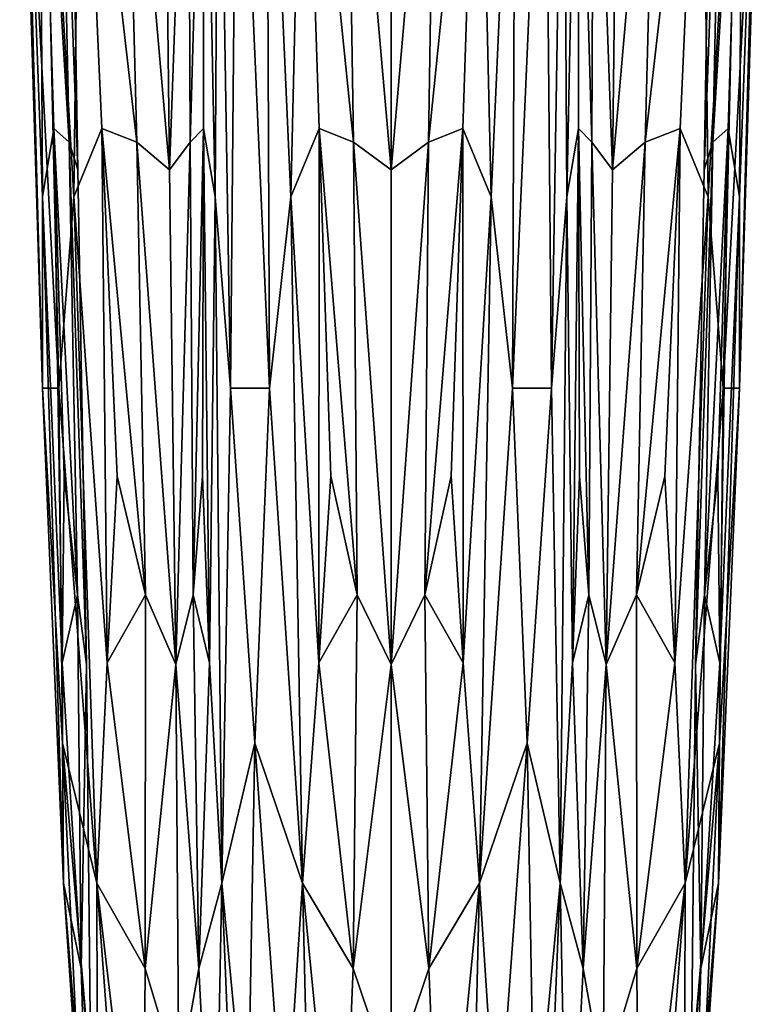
# Model space of a CAD drawing. Extents: x -0.191 to 0.191, y -0.114 to 0.126.
# Tile 3 of 74: x -0.081 to -0.074, y -0.087 to -0.078. Entities that reach past the tile are written whole.
import ezdxf

# ---------------------------------------------------------------- set-up
doc = ezdxf.new("R2010")
doc.units = 0
doc.layers.add('Centauri.Fighter.Weapon.Surface', color=7, linetype='CONTINUOUS')

msp = doc.modelspace()

# ---------------------------------------------------------------- linework, layer by layer
at = {"layer": 'Centauri.Fighter.Weapon.Surface'}
for points in [[(-0.080638, -0.081436, 0.024182), (-0.080832, -0.074264, 0.024212), (-0.08086, -0.074264, 0.024495)], [(-0.080481, -0.081436, 0.024559), (-0.080638, -0.081436, 0.024182), (-0.08086, -0.074264, 0.024495)], [(-0.08064, -0.074264, 0.024676), (-0.080481, -0.081436, 0.024559), (-0.08086, -0.074264, 0.024495)], [(-0.080481, -0.081436, 0.021441), (-0.08064, -0.074264, 0.021324), (-0.08086, -0.074264, 0.021505)], [(-0.080638, -0.081436, 0.021818), (-0.080481, -0.081436, 0.021441), (-0.08086, -0.074264, 0.021505)], [(-0.080832, -0.074264, 0.021788), (-0.080638, -0.081436, 0.021818), (-0.08086, -0.074264, 0.021505)], [(-0.080638, -0.081436, 0.024182), (-0.080639, -0.079576, 0.023973), (-0.080832, -0.074264, 0.024212)], [(-0.080639, -0.079576, 0.023973), (-0.080667, -0.074264, 0.023851), (-0.080832, -0.074264, 0.024212)], [(-0.080667, -0.074264, 0.022149), (-0.080639, -0.079576, 0.022027), (-0.080832, -0.074264, 0.021788)], [(-0.080832, -0.074264, 0.021788), (-0.080639, -0.079576, 0.022027), (-0.080638, -0.081436, 0.021818)], [(-0.080667, -0.074264, 0.023851), (-0.080527, -0.078912, 0.0237), (-0.080378, -0.079045, 0.023365)], [(-0.080667, -0.074264, 0.023851), (-0.080378, -0.079045, 0.023365), (-0.080478, -0.074264, 0.023438)], [(-0.080639, -0.079576, 0.023973), (-0.080527, -0.078912, 0.0237), (-0.080667, -0.074264, 0.023851)], [(-0.080378, -0.079045, 0.022635), (-0.080527, -0.078912, 0.0223), (-0.080667, -0.074264, 0.022149)], [(-0.080378, -0.079045, 0.022635), (-0.080667, -0.074264, 0.022149), (-0.080478, -0.074264, 0.022562)], [(-0.080667, -0.074264, 0.022149), (-0.080527, -0.078912, 0.0223), (-0.080639, -0.079576, 0.022027)], [(-0.080268, -0.074264, 0.024815), (-0.080335, -0.079576, 0.024708), (-0.08064, -0.074264, 0.024676)], [(-0.08064, -0.074264, 0.024676), (-0.080335, -0.079576, 0.024708), (-0.080481, -0.081436, 0.024559)], [(-0.080481, -0.081436, 0.021441), (-0.080335, -0.079576, 0.021292), (-0.08064, -0.074264, 0.021324)], [(-0.080335, -0.079576, 0.021292), (-0.080268, -0.074264, 0.021185), (-0.08064, -0.074264, 0.021324)], [(-0.080478, -0.074264, 0.023438), (-0.080378, -0.079045, 0.023365), (-0.080294, -0.079311, 0.023)], [(-0.080478, -0.074264, 0.023438), (-0.080294, -0.079311, 0.023), (-0.080378, -0.074264, 0.023)], [(-0.080294, -0.079311, 0.023), (-0.080378, -0.079045, 0.022635), (-0.080478, -0.074264, 0.022562)], [(-0.080294, -0.079311, 0.023), (-0.080478, -0.074264, 0.022562), (-0.080378, -0.074264, 0.023)], [(-0.080268, -0.074264, 0.024815), (-0.080062, -0.078912, 0.024822), (-0.080335, -0.079576, 0.024708)], [(-0.080335, -0.079576, 0.021292), (-0.080062, -0.078912, 0.021178), (-0.080268, -0.074264, 0.021185)], [(-0.07972, -0.079045, 0.024953), (-0.080062, -0.078912, 0.024822), (-0.080268, -0.074264, 0.024815)], [(-0.07972, -0.079045, 0.024953), (-0.080268, -0.074264, 0.024815), (-0.079843, -0.074264, 0.024973)], [(-0.080268, -0.074264, 0.021185), (-0.080062, -0.078912, 0.021178), (-0.07972, -0.079045, 0.021047)], [(-0.080268, -0.074264, 0.021185), (-0.07972, -0.079045, 0.021047), (-0.079843, -0.074264, 0.021027)], [(-0.079402, -0.079311, 0.025152), (-0.07972, -0.079045, 0.024953), (-0.079843, -0.074264, 0.024973)], [(-0.079402, -0.079311, 0.025152), (-0.079843, -0.074264, 0.024973), (-0.079461, -0.074264, 0.025211)], [(-0.079843, -0.074264, 0.021027), (-0.07972, -0.079045, 0.021047), (-0.079402, -0.079311, 0.020848)], [(-0.079843, -0.074264, 0.021027), (-0.079402, -0.079311, 0.020848), (-0.079461, -0.074264, 0.020789)], [(-0.079223, -0.074264, 0.025593), (-0.079402, -0.079311, 0.025152), (-0.079461, -0.074264, 0.025211)], [(-0.079402, -0.079311, 0.020848), (-0.079223, -0.074264, 0.020407), (-0.079461, -0.074264, 0.020789)], [(-0.079223, -0.074264, 0.025593), (-0.079203, -0.079045, 0.02547), (-0.079402, -0.079311, 0.025152)], [(-0.079402, -0.079311, 0.020848), (-0.079203, -0.079045, 0.02053), (-0.079223, -0.074264, 0.020407)], [(-0.079065, -0.074264, 0.026018), (-0.079203, -0.079045, 0.02547), (-0.079223, -0.074264, 0.025593)], [(-0.079203, -0.079045, 0.02053), (-0.079065, -0.074264, 0.019982), (-0.079223, -0.074264, 0.020407)], [(-0.079065, -0.074264, 0.026018), (-0.079072, -0.078912, 0.025812), (-0.079203, -0.079045, 0.02547)], [(-0.079203, -0.079045, 0.02053), (-0.079072, -0.078912, 0.020188), (-0.079065, -0.074264, 0.019982)], [(-0.078958, -0.079576, 0.026085), (-0.079072, -0.078912, 0.025812), (-0.079065, -0.074264, 0.026018)], [(-0.079065, -0.074264, 0.019982), (-0.079072, -0.078912, 0.020188), (-0.078958, -0.079576, 0.019915)], [(-0.078958, -0.079576, 0.026085), (-0.079065, -0.074264, 0.026018), (-0.078926, -0.074264, 0.02639)], [(-0.079065, -0.074264, 0.019982), (-0.078958, -0.079576, 0.019915), (-0.078926, -0.074264, 0.01961)], [(-0.078809, -0.081436, 0.026231), (-0.078958, -0.079576, 0.026085), (-0.078926, -0.074264, 0.02639)], [(-0.078926, -0.074264, 0.01961), (-0.078958, -0.079576, 0.019915), (-0.078809, -0.081436, 0.019769)], [(-0.078809, -0.081436, 0.026231), (-0.078926, -0.074264, 0.02639), (-0.078745, -0.074264, 0.02661)], [(-0.078926, -0.074264, 0.01961), (-0.078809, -0.081436, 0.019769), (-0.078745, -0.074264, 0.01939)], [(-0.078432, -0.081436, 0.026388), (-0.078809, -0.081436, 0.026231), (-0.078745, -0.074264, 0.02661)], [(-0.078809, -0.081436, 0.019769), (-0.078432, -0.081436, 0.019612), (-0.078745, -0.074264, 0.01939)], [(-0.078462, -0.074264, 0.026582), (-0.078432, -0.081436, 0.026388), (-0.078745, -0.074264, 0.02661)], [(-0.078432, -0.081436, 0.019612), (-0.078462, -0.074264, 0.019418), (-0.078745, -0.074264, 0.01939)], [(-0.078101, -0.074264, 0.026417), (-0.078223, -0.079576, 0.026389), (-0.078462, -0.074264, 0.026582)], [(-0.078462, -0.074264, 0.026582), (-0.078223, -0.079576, 0.026389), (-0.078432, -0.081436, 0.026388)], [(-0.078432, -0.081436, 0.019612), (-0.078223, -0.079576, 0.019611), (-0.078462, -0.074264, 0.019418)], [(-0.078223, -0.079576, 0.019611), (-0.078101, -0.074264, 0.019583), (-0.078462, -0.074264, 0.019418)], [(-0.078101, -0.074264, 0.026417), (-0.07795, -0.078912, 0.026277), (-0.078223, -0.079576, 0.026389)], [(-0.078223, -0.079576, 0.019611), (-0.07795, -0.078912, 0.019723), (-0.078101, -0.074264, 0.019583)], [(-0.077615, -0.079045, 0.026128), (-0.07795, -0.078912, 0.026277), (-0.078101, -0.074264, 0.026417)], [(-0.077615, -0.079045, 0.026128), (-0.078101, -0.074264, 0.026417), (-0.077688, -0.074264, 0.026228)], [(-0.078101, -0.074264, 0.019583), (-0.07795, -0.078912, 0.019723), (-0.077615, -0.079045, 0.019872)], [(-0.078101, -0.074264, 0.019583), (-0.077615, -0.079045, 0.019872), (-0.077688, -0.074264, 0.019772)], [(-0.07725, -0.079311, 0.026044), (-0.077615, -0.079045, 0.026128), (-0.077688, -0.074264, 0.026228)], [(-0.07725, -0.079311, 0.026044), (-0.077688, -0.074264, 0.026228), (-0.07725, -0.074264, 0.026128)], [(-0.077688, -0.074264, 0.019772), (-0.077615, -0.079045, 0.019872), (-0.07725, -0.079311, 0.019956)], [(-0.077688, -0.074264, 0.019772), (-0.07725, -0.079311, 0.019956), (-0.07725, -0.074264, 0.019872)], [(-0.076812, -0.074264, 0.026228), (-0.076885, -0.079045, 0.026128), (-0.07725, -0.079311, 0.026044)], [(-0.076812, -0.074264, 0.026228), (-0.07725, -0.079311, 0.026044), (-0.07725, -0.074264, 0.026128)], [(-0.07725, -0.079311, 0.019956), (-0.076885, -0.079045, 0.019872), (-0.076812, -0.074264, 0.019772)], [(-0.07725, -0.079311, 0.019956), (-0.076812, -0.074264, 0.019772), (-0.07725, -0.074264, 0.019872)], [(-0.076399, -0.074264, 0.026417), (-0.07655, -0.078912, 0.026277), (-0.076885, -0.079045, 0.026128)], [(-0.076399, -0.074264, 0.026417), (-0.076885, -0.079045, 0.026128), (-0.076812, -0.074264, 0.026228)], [(-0.076885, -0.079045, 0.019872), (-0.07655, -0.078912, 0.019723), (-0.076399, -0.074264, 0.019583)], [(-0.076885, -0.079045, 0.019872), (-0.076399, -0.074264, 0.019583), (-0.076812, -0.074264, 0.019772)], [(-0.076277, -0.079576, 0.026389), (-0.07655, -0.078912, 0.026277), (-0.076399, -0.074264, 0.026417)], [(-0.076399, -0.074264, 0.019583), (-0.07655, -0.078912, 0.019723), (-0.076277, -0.079576, 0.019611)], [(-0.076277, -0.079576, 0.026389), (-0.076399, -0.074264, 0.026417), (-0.076038, -0.074264, 0.026582)], [(-0.076399, -0.074264, 0.019583), (-0.076277, -0.079576, 0.019611), (-0.076038, -0.074264, 0.019418)], [(-0.076068, -0.081436, 0.026388), (-0.076277, -0.079576, 0.026389), (-0.076038, -0.074264, 0.026582)], [(-0.076038, -0.074264, 0.019418), (-0.076277, -0.079576, 0.019611), (-0.076068, -0.081436, 0.019612)], [(-0.076068, -0.081436, 0.026388), (-0.076038, -0.074264, 0.026582), (-0.075755, -0.074264, 0.02661)], [(-0.075691, -0.081436, 0.026231), (-0.076068, -0.081436, 0.026388), (-0.075755, -0.074264, 0.02661)], [(-0.076068, -0.081436, 0.019612), (-0.075691, -0.081436, 0.019769), (-0.075755, -0.074264, 0.01939)], [(-0.076038, -0.074264, 0.019418), (-0.076068, -0.081436, 0.019612), (-0.075755, -0.074264, 0.01939)], [(-0.075574, -0.074264, 0.02639), (-0.075691, -0.081436, 0.026231), (-0.075755, -0.074264, 0.02661)], [(-0.075691, -0.081436, 0.019769), (-0.075574, -0.074264, 0.01961), (-0.075755, -0.074264, 0.01939)], [(-0.075574, -0.074264, 0.02639), (-0.075542, -0.079576, 0.026085), (-0.075691, -0.081436, 0.026231)], [(-0.075691, -0.081436, 0.019769), (-0.075542, -0.079576, 0.019915), (-0.075574, -0.074264, 0.01961)], [(-0.075435, -0.074264, 0.026018), (-0.075542, -0.079576, 0.026085), (-0.075574, -0.074264, 0.02639)], [(-0.075542, -0.079576, 0.019915), (-0.075435, -0.074264, 0.019982), (-0.075574, -0.074264, 0.01961)], [(-0.075435, -0.074264, 0.026018), (-0.075428, -0.078912, 0.025812), (-0.075542, -0.079576, 0.026085)], [(-0.075542, -0.079576, 0.019915), (-0.075428, -0.078912, 0.020188), (-0.075435, -0.074264, 0.019982)], [(-0.075297, -0.079045, 0.02547), (-0.075428, -0.078912, 0.025812), (-0.075435, -0.074264, 0.026018)], [(-0.075297, -0.079045, 0.02547), (-0.075435, -0.074264, 0.026018), (-0.075277, -0.074264, 0.025593)], [(-0.075435, -0.074264, 0.019982), (-0.075428, -0.078912, 0.020188), (-0.075297, -0.079045, 0.02053)], [(-0.075435, -0.074264, 0.019982), (-0.075297, -0.079045, 0.02053), (-0.075277, -0.074264, 0.020407)], [(-0.075098, -0.079311, 0.025152), (-0.075297, -0.079045, 0.02547), (-0.075277, -0.074264, 0.025593)], [(-0.075277, -0.074264, 0.020407), (-0.075297, -0.079045, 0.02053), (-0.075098, -0.079311, 0.020848)], [(-0.075098, -0.079311, 0.025152), (-0.075277, -0.074264, 0.025593), (-0.075039, -0.074264, 0.025211)], [(-0.075277, -0.074264, 0.020407), (-0.075098, -0.079311, 0.020848), (-0.075039, -0.074264, 0.020789)], [(-0.074657, -0.074264, 0.024973), (-0.07478, -0.079045, 0.024953), (-0.075098, -0.079311, 0.025152)], [(-0.074657, -0.074264, 0.024973), (-0.075098, -0.079311, 0.025152), (-0.075039, -0.074264, 0.025211)], [(-0.075098, -0.079311, 0.020848), (-0.07478, -0.079045, 0.021047), (-0.074657, -0.074264, 0.021027)], [(-0.075098, -0.079311, 0.020848), (-0.074657, -0.074264, 0.021027), (-0.075039, -0.074264, 0.020789)], [(-0.074232, -0.074264, 0.024815), (-0.074438, -0.078912, 0.024822), (-0.07478, -0.079045, 0.024953)], [(-0.074232, -0.074264, 0.024815), (-0.07478, -0.079045, 0.024953), (-0.074657, -0.074264, 0.024973)], [(-0.07478, -0.079045, 0.021047), (-0.074438, -0.078912, 0.021178), (-0.074232, -0.074264, 0.021185)], [(-0.07478, -0.079045, 0.021047), (-0.074232, -0.074264, 0.021185), (-0.074657, -0.074264, 0.021027)], [(-0.074165, -0.079576, 0.024708), (-0.074438, -0.078912, 0.024822), (-0.074232, -0.074264, 0.024815)], [(-0.074232, -0.074264, 0.021185), (-0.074438, -0.078912, 0.021178), (-0.074165, -0.079576, 0.021292)], [(-0.074165, -0.079576, 0.024708), (-0.074232, -0.074264, 0.024815), (-0.07386, -0.074264, 0.024676)], [(-0.074232, -0.074264, 0.021185), (-0.074165, -0.079576, 0.021292), (-0.07386, -0.074264, 0.021324)], [(-0.074206, -0.079311, 0.023), (-0.074122, -0.079045, 0.023365), (-0.074022, -0.074264, 0.023438)], [(-0.074206, -0.079311, 0.023), (-0.074022, -0.074264, 0.023438), (-0.074122, -0.074264, 0.023)], [(-0.074022, -0.074264, 0.022562), (-0.074122, -0.079045, 0.022635), (-0.074206, -0.079311, 0.023)], [(-0.074022, -0.074264, 0.022562), (-0.074206, -0.079311, 0.023), (-0.074122, -0.074264, 0.023)], [(-0.074019, -0.081436, 0.024559), (-0.074165, -0.079576, 0.024708), (-0.07386, -0.074264, 0.024676)], [(-0.07386, -0.074264, 0.021324), (-0.074165, -0.079576, 0.021292), (-0.074019, -0.081436, 0.021441)], [(-0.074122, -0.079045, 0.023365), (-0.073973, -0.078912, 0.0237), (-0.073833, -0.074264, 0.023851)], [(-0.074122, -0.079045, 0.023365), (-0.073833, -0.074264, 0.023851), (-0.074022, -0.074264, 0.023438)], [(-0.073833, -0.074264, 0.022149), (-0.073973, -0.078912, 0.0223), (-0.074122, -0.079045, 0.022635)], [(-0.073833, -0.074264, 0.022149), (-0.074122, -0.079045, 0.022635), (-0.074022, -0.074264, 0.022562)], [(-0.074019, -0.081436, 0.024559), (-0.07386, -0.074264, 0.024676), (-0.07364, -0.074264, 0.024495)], [(-0.073862, -0.081436, 0.024182), (-0.074019, -0.081436, 0.024559), (-0.07364, -0.074264, 0.024495)], [(-0.074019, -0.081436, 0.021441), (-0.073862, -0.081436, 0.021818), (-0.07364, -0.074264, 0.021505)], [(-0.07386, -0.074264, 0.021324), (-0.074019, -0.081436, 0.021441), (-0.07364, -0.074264, 0.021505)], [(-0.073833, -0.074264, 0.023851), (-0.073973, -0.078912, 0.0237), (-0.073861, -0.079576, 0.023973)], [(-0.073861, -0.079576, 0.022027), (-0.073973, -0.078912, 0.0223), (-0.073833, -0.074264, 0.022149)], [(-0.073668, -0.074264, 0.024212), (-0.073861, -0.079576, 0.023973), (-0.073862, -0.081436, 0.024182)], [(-0.073668, -0.074264, 0.024212), (-0.073862, -0.081436, 0.024182), (-0.07364, -0.074264, 0.024495)], [(-0.073862, -0.081436, 0.021818), (-0.073861, -0.079576, 0.022027), (-0.073668, -0.074264, 0.021788)], [(-0.073862, -0.081436, 0.021818), (-0.073668, -0.074264, 0.021788), (-0.07364, -0.074264, 0.021505)], [(-0.073833, -0.074264, 0.023851), (-0.073861, -0.079576, 0.023973), (-0.073668, -0.074264, 0.024212)], [(-0.073861, -0.079576, 0.022027), (-0.073833, -0.074264, 0.022149), (-0.073668, -0.074264, 0.021788)], [(-0.080448, -0.084108, 0.023703), (-0.080527, -0.078912, 0.0237), (-0.080639, -0.079576, 0.023973)], [(-0.080527, -0.078912, 0.0223), (-0.080448, -0.084108, 0.022297), (-0.080639, -0.079576, 0.022027)], [(-0.080527, -0.078912, 0.0237), (-0.080427, -0.082292, 0.023586), (-0.080298, -0.083444, 0.023329)], [(-0.080527, -0.078912, 0.0237), (-0.080298, -0.083444, 0.023329), (-0.080378, -0.079045, 0.023365)], [(-0.080448, -0.084108, 0.023703), (-0.080427, -0.082292, 0.023586), (-0.080527, -0.078912, 0.0237)], [(-0.080298, -0.083444, 0.022671), (-0.080427, -0.082292, 0.022414), (-0.080527, -0.078912, 0.0223)], [(-0.080298, -0.083444, 0.022671), (-0.080527, -0.078912, 0.0223), (-0.080378, -0.079045, 0.022635)], [(-0.080527, -0.078912, 0.0223), (-0.080427, -0.082292, 0.022414), (-0.080448, -0.084108, 0.022297)], [(-0.080062, -0.078912, 0.024822), (-0.080008, -0.084108, 0.024764), (-0.080335, -0.079576, 0.024708)], [(-0.080008, -0.084108, 0.021236), (-0.080062, -0.078912, 0.021178), (-0.080335, -0.079576, 0.021292)], [(-0.079638, -0.083444, 0.024923), (-0.079911, -0.082292, 0.024832), (-0.080062, -0.078912, 0.024822)], [(-0.079638, -0.083444, 0.024923), (-0.080062, -0.078912, 0.024822), (-0.07972, -0.079045, 0.024953)], [(-0.080062, -0.078912, 0.024822), (-0.079911, -0.082292, 0.024832), (-0.080008, -0.084108, 0.024764)], [(-0.080062, -0.078912, 0.021178), (-0.079911, -0.082292, 0.021168), (-0.079638, -0.083444, 0.021077)], [(-0.080062, -0.078912, 0.021178), (-0.079638, -0.083444, 0.021077), (-0.07972, -0.079045, 0.021047)], [(-0.080008, -0.084108, 0.021236), (-0.079911, -0.082292, 0.021168), (-0.080062, -0.078912, 0.021178)], [(-0.079072, -0.078912, 0.025812), (-0.079173, -0.083444, 0.025388), (-0.079203, -0.079045, 0.02547)], [(-0.079173, -0.083444, 0.020612), (-0.079072, -0.078912, 0.020188), (-0.079203, -0.079045, 0.02053)], [(-0.079072, -0.078912, 0.025812), (-0.079082, -0.082292, 0.025661), (-0.079173, -0.083444, 0.025388)], [(-0.079173, -0.083444, 0.020612), (-0.079082, -0.082292, 0.020339), (-0.079072, -0.078912, 0.020188)], [(-0.079014, -0.084108, 0.025758), (-0.079082, -0.082292, 0.025661), (-0.079072, -0.078912, 0.025812)], [(-0.079072, -0.078912, 0.020188), (-0.079082, -0.082292, 0.020339), (-0.079014, -0.084108, 0.020242)], [(-0.079014, -0.084108, 0.025758), (-0.079072, -0.078912, 0.025812), (-0.078958, -0.079576, 0.026085)], [(-0.079072, -0.078912, 0.020188), (-0.079014, -0.084108, 0.020242), (-0.078958, -0.079576, 0.019915)], [(-0.07795, -0.078912, 0.026277), (-0.077953, -0.084108, 0.026198), (-0.078223, -0.079576, 0.026389)], [(-0.077953, -0.084108, 0.019802), (-0.07795, -0.078912, 0.019723), (-0.078223, -0.079576, 0.019611)], [(-0.07795, -0.078912, 0.026277), (-0.077836, -0.082292, 0.026177), (-0.077953, -0.084108, 0.026198)], [(-0.077953, -0.084108, 0.019802), (-0.077836, -0.082292, 0.019823), (-0.07795, -0.078912, 0.019723)], [(-0.077579, -0.083444, 0.026048), (-0.077836, -0.082292, 0.026177), (-0.07795, -0.078912, 0.026277)], [(-0.077579, -0.083444, 0.026048), (-0.07795, -0.078912, 0.026277), (-0.077615, -0.079045, 0.026128)], [(-0.07795, -0.078912, 0.019723), (-0.077836, -0.082292, 0.019823), (-0.077579, -0.083444, 0.019952)], [(-0.07795, -0.078912, 0.019723), (-0.077579, -0.083444, 0.019952), (-0.077615, -0.079045, 0.019872)], [(-0.07655, -0.078912, 0.026277), (-0.076664, -0.082292, 0.026177), (-0.076921, -0.083444, 0.026048)], [(-0.07655, -0.078912, 0.026277), (-0.076921, -0.083444, 0.026048), (-0.076885, -0.079045, 0.026128)], [(-0.076921, -0.083444, 0.019952), (-0.076664, -0.082292, 0.019823), (-0.07655, -0.078912, 0.019723)], [(-0.076921, -0.083444, 0.019952), (-0.07655, -0.078912, 0.019723), (-0.076885, -0.079045, 0.019872)], [(-0.076547, -0.084108, 0.026198), (-0.076664, -0.082292, 0.026177), (-0.07655, -0.078912, 0.026277)], [(-0.07655, -0.078912, 0.019723), (-0.076664, -0.082292, 0.019823), (-0.076547, -0.084108, 0.019802)], [(-0.076547, -0.084108, 0.026198), (-0.07655, -0.078912, 0.026277), (-0.076277, -0.079576, 0.026389)], [(-0.07655, -0.078912, 0.019723), (-0.076547, -0.084108, 0.019802), (-0.076277, -0.079576, 0.019611)], [(-0.075428, -0.078912, 0.025812), (-0.075486, -0.084108, 0.025758), (-0.075542, -0.079576, 0.026085)], [(-0.075486, -0.084108, 0.020242), (-0.075428, -0.078912, 0.020188), (-0.075542, -0.079576, 0.019915)], [(-0.075428, -0.078912, 0.025812), (-0.075418, -0.082292, 0.025661), (-0.075486, -0.084108, 0.025758)], [(-0.075486, -0.084108, 0.020242), (-0.075418, -0.082292, 0.020339), (-0.075428, -0.078912, 0.020188)], [(-0.075327, -0.083444, 0.025388), (-0.075418, -0.082292, 0.025661), (-0.075428, -0.078912, 0.025812)], [(-0.075327, -0.083444, 0.025388), (-0.075428, -0.078912, 0.025812), (-0.075297, -0.079045, 0.02547)], [(-0.075428, -0.078912, 0.020188), (-0.075418, -0.082292, 0.020339), (-0.075327, -0.083444, 0.020612)], [(-0.075428, -0.078912, 0.020188), (-0.075327, -0.083444, 0.020612), (-0.075297, -0.079045, 0.02053)], [(-0.074438, -0.078912, 0.024822), (-0.074589, -0.082292, 0.024832), (-0.074862, -0.083444, 0.024923)], [(-0.074438, -0.078912, 0.024822), (-0.074862, -0.083444, 0.024923), (-0.07478, -0.079045, 0.024953)], [(-0.074862, -0.083444, 0.021077), (-0.074589, -0.082292, 0.021168), (-0.074438, -0.078912, 0.021178)], [(-0.074862, -0.083444, 0.021077), (-0.074438, -0.078912, 0.021178), (-0.07478, -0.079045, 0.021047)], [(-0.074492, -0.084108, 0.024764), (-0.074589, -0.082292, 0.024832), (-0.074438, -0.078912, 0.024822)], [(-0.074438, -0.078912, 0.021178), (-0.074589, -0.082292, 0.021168), (-0.074492, -0.084108, 0.021236)], [(-0.074492, -0.084108, 0.024764), (-0.074438, -0.078912, 0.024822), (-0.074165, -0.079576, 0.024708)], [(-0.074438, -0.078912, 0.021178), (-0.074492, -0.084108, 0.021236), (-0.074165, -0.079576, 0.021292)], [(-0.074202, -0.083444, 0.023329), (-0.074073, -0.082292, 0.023586), (-0.073973, -0.078912, 0.0237)], [(-0.074202, -0.083444, 0.023329), (-0.073973, -0.078912, 0.0237), (-0.074122, -0.079045, 0.023365)], [(-0.073973, -0.078912, 0.0223), (-0.074073, -0.082292, 0.022414), (-0.074202, -0.083444, 0.022671)], [(-0.073973, -0.078912, 0.0223), (-0.074202, -0.083444, 0.022671), (-0.074122, -0.079045, 0.022635)], [(-0.073973, -0.078912, 0.0237), (-0.074073, -0.082292, 0.023586), (-0.074052, -0.084108, 0.023703)], [(-0.074052, -0.084108, 0.022297), (-0.074073, -0.082292, 0.022414), (-0.073973, -0.078912, 0.0223)], [(-0.073973, -0.078912, 0.0237), (-0.074052, -0.084108, 0.023703), (-0.073861, -0.079576, 0.023973)], [(-0.074052, -0.084108, 0.022297), (-0.073973, -0.078912, 0.0223), (-0.073861, -0.079576, 0.022027)], [(-0.080378, -0.079045, 0.023365), (-0.080298, -0.083444, 0.023329), (-0.08021, -0.084124, 0.023)], [(-0.080378, -0.079045, 0.023365), (-0.08021, -0.084124, 0.023), (-0.080294, -0.079311, 0.023)], [(-0.08021, -0.084124, 0.023), (-0.080298, -0.083444, 0.022671), (-0.080378, -0.079045, 0.022635)], [(-0.08021, -0.084124, 0.023), (-0.080378, -0.079045, 0.022635), (-0.080294, -0.079311, 0.023)], [(-0.079343, -0.084124, 0.025093), (-0.079638, -0.083444, 0.024923), (-0.07972, -0.079045, 0.024953)], [(-0.079343, -0.084124, 0.025093), (-0.07972, -0.079045, 0.024953), (-0.079402, -0.079311, 0.025152)], [(-0.07972, -0.079045, 0.021047), (-0.079638, -0.083444, 0.021077), (-0.079343, -0.084124, 0.020907)], [(-0.07972, -0.079045, 0.021047), (-0.079343, -0.084124, 0.020907), (-0.079402, -0.079311, 0.020848)], [(-0.079203, -0.079045, 0.02547), (-0.079343, -0.084124, 0.025093), (-0.079402, -0.079311, 0.025152)], [(-0.079343, -0.084124, 0.020907), (-0.079203, -0.079045, 0.02053), (-0.079402, -0.079311, 0.020848)], [(-0.079203, -0.079045, 0.02547), (-0.079173, -0.083444, 0.025388), (-0.079343, -0.084124, 0.025093)], [(-0.079343, -0.084124, 0.020907), (-0.079173, -0.083444, 0.020612), (-0.079203, -0.079045, 0.02053)], [(-0.07725, -0.084124, 0.02596), (-0.077579, -0.083444, 0.026048), (-0.077615, -0.079045, 0.026128)], [(-0.07725, -0.084124, 0.02596), (-0.077615, -0.079045, 0.026128), (-0.07725, -0.079311, 0.026044)], [(-0.077615, -0.079045, 0.019872), (-0.077579, -0.083444, 0.019952), (-0.07725, -0.084124, 0.02004)], [(-0.077615, -0.079045, 0.019872), (-0.07725, -0.084124, 0.02004), (-0.07725, -0.079311, 0.019956)], [(-0.076885, -0.079045, 0.026128), (-0.076921, -0.083444, 0.026048), (-0.07725, -0.084124, 0.02596)], [(-0.076885, -0.079045, 0.026128), (-0.07725, -0.084124, 0.02596), (-0.07725, -0.079311, 0.026044)], [(-0.07725, -0.084124, 0.02004), (-0.076921, -0.083444, 0.019952), (-0.076885, -0.079045, 0.019872)], [(-0.07725, -0.084124, 0.02004), (-0.076885, -0.079045, 0.019872), (-0.07725, -0.079311, 0.019956)], [(-0.075157, -0.084124, 0.025093), (-0.075327, -0.083444, 0.025388), (-0.075297, -0.079045, 0.02547)], [(-0.075297, -0.079045, 0.02053), (-0.075327, -0.083444, 0.020612), (-0.075157, -0.084124, 0.020907)], [(-0.075157, -0.084124, 0.025093), (-0.075297, -0.079045, 0.02547), (-0.075098, -0.079311, 0.025152)], [(-0.075297, -0.079045, 0.02053), (-0.075157, -0.084124, 0.020907), (-0.075098, -0.079311, 0.020848)], [(-0.07478, -0.079045, 0.024953), (-0.074862, -0.083444, 0.024923), (-0.075157, -0.084124, 0.025093)], [(-0.07478, -0.079045, 0.024953), (-0.075157, -0.084124, 0.025093), (-0.075098, -0.079311, 0.025152)], [(-0.075157, -0.084124, 0.020907), (-0.074862, -0.083444, 0.021077), (-0.07478, -0.079045, 0.021047)], [(-0.075157, -0.084124, 0.020907), (-0.07478, -0.079045, 0.021047), (-0.075098, -0.079311, 0.020848)], [(-0.07429, -0.084124, 0.023), (-0.074202, -0.083444, 0.023329), (-0.074122, -0.079045, 0.023365)], [(-0.07429, -0.084124, 0.023), (-0.074122, -0.079045, 0.023365), (-0.074206, -0.079311, 0.023)], [(-0.074122, -0.079045, 0.022635), (-0.074202, -0.083444, 0.022671), (-0.07429, -0.084124, 0.023)], [(-0.074122, -0.079045, 0.022635), (-0.07429, -0.084124, 0.023), (-0.074206, -0.079311, 0.023)], [(-0.080435, -0.086249, 0.023859), (-0.080448, -0.084108, 0.023703), (-0.080639, -0.079576, 0.023973)], [(-0.080435, -0.086249, 0.023859), (-0.080639, -0.079576, 0.023973), (-0.080638, -0.081436, 0.024182)], [(-0.080639, -0.079576, 0.022027), (-0.080448, -0.084108, 0.022297), (-0.080435, -0.086249, 0.022141)], [(-0.080639, -0.079576, 0.022027), (-0.080435, -0.086249, 0.022141), (-0.080638, -0.081436, 0.021818)], [(-0.080335, -0.079576, 0.024708), (-0.08011, -0.086249, 0.024645), (-0.080481, -0.081436, 0.024559)], [(-0.08011, -0.086249, 0.021355), (-0.080335, -0.079576, 0.021292), (-0.080481, -0.081436, 0.021441)], [(-0.080335, -0.079576, 0.024708), (-0.080008, -0.084108, 0.024764), (-0.08011, -0.086249, 0.024645)], [(-0.08011, -0.086249, 0.021355), (-0.080008, -0.084108, 0.021236), (-0.080335, -0.079576, 0.021292)], [(-0.078895, -0.086249, 0.02586), (-0.079014, -0.084108, 0.025758), (-0.078958, -0.079576, 0.026085)], [(-0.078958, -0.079576, 0.019915), (-0.079014, -0.084108, 0.020242), (-0.078895, -0.086249, 0.02014)], [(-0.078895, -0.086249, 0.02586), (-0.078958, -0.079576, 0.026085), (-0.078809, -0.081436, 0.026231)], [(-0.078958, -0.079576, 0.019915), (-0.078895, -0.086249, 0.02014), (-0.078809, -0.081436, 0.019769)], [(-0.078223, -0.079576, 0.026389), (-0.078109, -0.086249, 0.026185), (-0.078432, -0.081436, 0.026388)], [(-0.078109, -0.086249, 0.019815), (-0.078223, -0.079576, 0.019611), (-0.078432, -0.081436, 0.019612)], [(-0.078223, -0.079576, 0.026389), (-0.077953, -0.084108, 0.026198), (-0.078109, -0.086249, 0.026185)], [(-0.078109, -0.086249, 0.019815), (-0.077953, -0.084108, 0.019802), (-0.078223, -0.079576, 0.019611)], [(-0.076391, -0.086249, 0.026185), (-0.076547, -0.084108, 0.026198), (-0.076277, -0.079576, 0.026389)], [(-0.076277, -0.079576, 0.019611), (-0.076547, -0.084108, 0.019802), (-0.076391, -0.086249, 0.019815)], [(-0.076391, -0.086249, 0.026185), (-0.076277, -0.079576, 0.026389), (-0.076068, -0.081436, 0.026388)], [(-0.076277, -0.079576, 0.019611), (-0.076391, -0.086249, 0.019815), (-0.076068, -0.081436, 0.019612)], [(-0.075542, -0.079576, 0.026085), (-0.075605, -0.086249, 0.02586), (-0.075691, -0.081436, 0.026231)], [(-0.075605, -0.086249, 0.02014), (-0.075542, -0.079576, 0.019915), (-0.075691, -0.081436, 0.019769)], [(-0.075542, -0.079576, 0.026085), (-0.075486, -0.084108, 0.025758), (-0.075605, -0.086249, 0.02586)], [(-0.075605, -0.086249, 0.02014), (-0.075486, -0.084108, 0.020242), (-0.075542, -0.079576, 0.019915)], [(-0.07439, -0.086249, 0.024645), (-0.074492, -0.084108, 0.024764), (-0.074165, -0.079576, 0.024708)], [(-0.074165, -0.079576, 0.021292), (-0.074492, -0.084108, 0.021236), (-0.07439, -0.086249, 0.021355)], [(-0.07439, -0.086249, 0.024645), (-0.074165, -0.079576, 0.024708), (-0.074019, -0.081436, 0.024559)], [(-0.074165, -0.079576, 0.021292), (-0.07439, -0.086249, 0.021355), (-0.074019, -0.081436, 0.021441)], [(-0.073861, -0.079576, 0.023973), (-0.074052, -0.084108, 0.023703), (-0.074065, -0.086249, 0.023859)], [(-0.073861, -0.079576, 0.023973), (-0.074065, -0.086249, 0.023859), (-0.073862, -0.081436, 0.024182)], [(-0.074065, -0.086249, 0.022141), (-0.074052, -0.084108, 0.022297), (-0.073861, -0.079576, 0.022027)], [(-0.074065, -0.086249, 0.022141), (-0.073861, -0.079576, 0.022027), (-0.073862, -0.081436, 0.021818)], [(-0.080481, -0.081436, 0.024559), (-0.080445, -0.084889, 0.024324), (-0.080638, -0.081436, 0.024182)], [(-0.080445, -0.084889, 0.024324), (-0.080435, -0.086249, 0.023859), (-0.080638, -0.081436, 0.024182)], [(-0.080435, -0.086249, 0.022141), (-0.080445, -0.084889, 0.021676), (-0.080638, -0.081436, 0.021818)], [(-0.080638, -0.081436, 0.021818), (-0.080445, -0.084889, 0.021676), (-0.080481, -0.081436, 0.021441)], [(-0.08011, -0.086249, 0.024645), (-0.080445, -0.084889, 0.024324), (-0.080481, -0.081436, 0.024559)], [(-0.080445, -0.084889, 0.021676), (-0.08011, -0.086249, 0.021355), (-0.080481, -0.081436, 0.021441)], [(-0.078574, -0.084889, 0.026195), (-0.078895, -0.086249, 0.02586), (-0.078809, -0.081436, 0.026231)], [(-0.078895, -0.086249, 0.02014), (-0.078574, -0.084889, 0.019805), (-0.078809, -0.081436, 0.019769)], [(-0.078432, -0.081436, 0.026388), (-0.078574, -0.084889, 0.026195), (-0.078809, -0.081436, 0.026231)], [(-0.078809, -0.081436, 0.019769), (-0.078574, -0.084889, 0.019805), (-0.078432, -0.081436, 0.019612)], [(-0.078109, -0.086249, 0.026185), (-0.078574, -0.084889, 0.026195), (-0.078432, -0.081436, 0.026388)], [(-0.078574, -0.084889, 0.019805), (-0.078109, -0.086249, 0.019815), (-0.078432, -0.081436, 0.019612)], [(-0.075926, -0.084889, 0.026195), (-0.076391, -0.086249, 0.026185), (-0.076068, -0.081436, 0.026388)], [(-0.076391, -0.086249, 0.019815), (-0.075926, -0.084889, 0.019805), (-0.076068, -0.081436, 0.019612)], [(-0.075691, -0.081436, 0.026231), (-0.075926, -0.084889, 0.026195), (-0.076068, -0.081436, 0.026388)], [(-0.076068, -0.081436, 0.019612), (-0.075926, -0.084889, 0.019805), (-0.075691, -0.081436, 0.019769)], [(-0.075605, -0.086249, 0.02586), (-0.075926, -0.084889, 0.026195), (-0.075691, -0.081436, 0.026231)], [(-0.075926, -0.084889, 0.019805), (-0.075605, -0.086249, 0.02014), (-0.075691, -0.081436, 0.019769)], [(-0.074055, -0.084889, 0.024324), (-0.07439, -0.086249, 0.024645), (-0.074019, -0.081436, 0.024559)], [(-0.07439, -0.086249, 0.021355), (-0.074055, -0.084889, 0.021676), (-0.074019, -0.081436, 0.021441)], [(-0.074065, -0.086249, 0.023859), (-0.074055, -0.084889, 0.024324), (-0.073862, -0.081436, 0.024182)], [(-0.074055, -0.084889, 0.021676), (-0.074065, -0.086249, 0.022141), (-0.073862, -0.081436, 0.021818)], [(-0.073862, -0.081436, 0.024182), (-0.074055, -0.084889, 0.024324), (-0.074019, -0.081436, 0.024559)], [(-0.074019, -0.081436, 0.021441), (-0.074055, -0.084889, 0.021676), (-0.073862, -0.081436, 0.021818)], [(-0.080298, -0.083444, 0.023329), (-0.080427, -0.082292, 0.023586), (-0.080448, -0.084108, 0.023703)], [(-0.080448, -0.084108, 0.022297), (-0.080427, -0.082292, 0.022414), (-0.080298, -0.083444, 0.022671)], [(-0.080008, -0.084108, 0.024764), (-0.079911, -0.082292, 0.024832), (-0.079638, -0.083444, 0.024923)], [(-0.079638, -0.083444, 0.021077), (-0.079911, -0.082292, 0.021168), (-0.080008, -0.084108, 0.021236)], [(-0.079173, -0.083444, 0.025388), (-0.079082, -0.082292, 0.025661), (-0.079014, -0.084108, 0.025758)], [(-0.079014, -0.084108, 0.020242), (-0.079082, -0.082292, 0.020339), (-0.079173, -0.083444, 0.020612)], [(-0.077953, -0.084108, 0.026198), (-0.077836, -0.082292, 0.026177), (-0.077579, -0.083444, 0.026048)], [(-0.077579, -0.083444, 0.019952), (-0.077836, -0.082292, 0.019823), (-0.077953, -0.084108, 0.019802)], [(-0.076921, -0.083444, 0.026048), (-0.076664, -0.082292, 0.026177), (-0.076547, -0.084108, 0.026198)], [(-0.076547, -0.084108, 0.019802), (-0.076664, -0.082292, 0.019823), (-0.076921, -0.083444, 0.019952)], [(-0.075486, -0.084108, 0.025758), (-0.075418, -0.082292, 0.025661), (-0.075327, -0.083444, 0.025388)], [(-0.075327, -0.083444, 0.020612), (-0.075418, -0.082292, 0.020339), (-0.075486, -0.084108, 0.020242)], [(-0.074862, -0.083444, 0.024923), (-0.074589, -0.082292, 0.024832), (-0.074492, -0.084108, 0.024764)], [(-0.074492, -0.084108, 0.021236), (-0.074589, -0.082292, 0.021168), (-0.074862, -0.083444, 0.021077)], [(-0.074052, -0.084108, 0.023703), (-0.074073, -0.082292, 0.023586), (-0.074202, -0.083444, 0.023329)], [(-0.074202, -0.083444, 0.022671), (-0.074073, -0.082292, 0.022414), (-0.074052, -0.084108, 0.022297)], [(-0.080298, -0.083444, 0.023329), (-0.080448, -0.084108, 0.023703), (-0.080261, -0.087078, 0.023367)], [(-0.080448, -0.084108, 0.022297), (-0.080298, -0.083444, 0.022671), (-0.080261, -0.087078, 0.022633)], [(-0.08021, -0.084124, 0.023), (-0.080298, -0.083444, 0.023329), (-0.080261, -0.087078, 0.023367)], [(-0.080261, -0.087078, 0.022633), (-0.080298, -0.083444, 0.022671), (-0.08021, -0.084124, 0.023)], [(-0.080008, -0.084108, 0.024764), (-0.079638, -0.083444, 0.024923), (-0.079639, -0.087078, 0.024869)], [(-0.079638, -0.083444, 0.021077), (-0.080008, -0.084108, 0.021236), (-0.079639, -0.087078, 0.021131)], [(-0.079639, -0.087078, 0.024869), (-0.079638, -0.083444, 0.024923), (-0.079343, -0.084124, 0.025093)], [(-0.079343, -0.084124, 0.020907), (-0.079638, -0.083444, 0.021077), (-0.079639, -0.087078, 0.021131)], [(-0.079343, -0.084124, 0.025093), (-0.079173, -0.083444, 0.025388), (-0.079119, -0.087078, 0.025389)], [(-0.079119, -0.087078, 0.020611), (-0.079173, -0.083444, 0.020612), (-0.079343, -0.084124, 0.020907)], [(-0.079173, -0.083444, 0.025388), (-0.079014, -0.084108, 0.025758), (-0.079119, -0.087078, 0.025389)], [(-0.079014, -0.084108, 0.020242), (-0.079173, -0.083444, 0.020612), (-0.079119, -0.087078, 0.020611)], [(-0.077953, -0.084108, 0.026198), (-0.077579, -0.083444, 0.026048), (-0.077617, -0.087078, 0.026011)], [(-0.077579, -0.083444, 0.019952), (-0.077953, -0.084108, 0.019802), (-0.077617, -0.087078, 0.019989)], [(-0.077617, -0.087078, 0.026011), (-0.077579, -0.083444, 0.026048), (-0.07725, -0.084124, 0.02596)], [(-0.07725, -0.084124, 0.02004), (-0.077579, -0.083444, 0.019952), (-0.077617, -0.087078, 0.019989)], [(-0.07725, -0.084124, 0.02596), (-0.076921, -0.083444, 0.026048), (-0.076883, -0.087078, 0.026011)], [(-0.076883, -0.087078, 0.019989), (-0.076921, -0.083444, 0.019952), (-0.07725, -0.084124, 0.02004)], [(-0.076921, -0.083444, 0.026048), (-0.076547, -0.084108, 0.026198), (-0.076883, -0.087078, 0.026011)], [(-0.076547, -0.084108, 0.019802), (-0.076921, -0.083444, 0.019952), (-0.076883, -0.087078, 0.019989)], [(-0.075486, -0.084108, 0.025758), (-0.075327, -0.083444, 0.025388), (-0.075381, -0.087078, 0.025389)], [(-0.075327, -0.083444, 0.020612), (-0.075486, -0.084108, 0.020242), (-0.075381, -0.087078, 0.020611)], [(-0.075381, -0.087078, 0.025389), (-0.075327, -0.083444, 0.025388), (-0.075157, -0.084124, 0.025093)], [(-0.075157, -0.084124, 0.020907), (-0.075327, -0.083444, 0.020612), (-0.075381, -0.087078, 0.020611)], [(-0.075157, -0.084124, 0.025093), (-0.074862, -0.083444, 0.024923), (-0.074861, -0.087078, 0.024869)], [(-0.074861, -0.087078, 0.021131), (-0.074862, -0.083444, 0.021077), (-0.075157, -0.084124, 0.020907)], [(-0.074862, -0.083444, 0.024923), (-0.074492, -0.084108, 0.024764), (-0.074861, -0.087078, 0.024869)], [(-0.074492, -0.084108, 0.021236), (-0.074862, -0.083444, 0.021077), (-0.074861, -0.087078, 0.021131)], [(-0.074239, -0.087078, 0.023367), (-0.074202, -0.083444, 0.023329), (-0.07429, -0.084124, 0.023)], [(-0.07429, -0.084124, 0.023), (-0.074202, -0.083444, 0.022671), (-0.074239, -0.087078, 0.022633)], [(-0.074052, -0.084108, 0.023703), (-0.074202, -0.083444, 0.023329), (-0.074239, -0.087078, 0.023367)], [(-0.074202, -0.083444, 0.022671), (-0.074052, -0.084108, 0.022297), (-0.074239, -0.087078, 0.022633)], [(-0.080261, -0.087078, 0.023367), (-0.080448, -0.084108, 0.023703), (-0.080435, -0.086249, 0.023859)], [(-0.080435, -0.086249, 0.022141), (-0.080448, -0.084108, 0.022297), (-0.080261, -0.087078, 0.022633)], [(-0.08021, -0.084124, 0.023), (-0.080261, -0.087078, 0.023367), (-0.080169, -0.088172, 0.023)], [(-0.080261, -0.087078, 0.022633), (-0.08021, -0.084124, 0.023), (-0.080169, -0.088172, 0.023)], [(-0.08011, -0.086249, 0.024645), (-0.080008, -0.084108, 0.024764), (-0.079639, -0.087078, 0.024869)], [(-0.079639, -0.087078, 0.021131), (-0.080008, -0.084108, 0.021236), (-0.08011, -0.086249, 0.021355)], [(-0.079639, -0.087078, 0.024869), (-0.079343, -0.084124, 0.025093), (-0.079314, -0.088172, 0.025064)], [(-0.079343, -0.084124, 0.020907), (-0.079639, -0.087078, 0.021131), (-0.079314, -0.088172, 0.020936)], [(-0.079343, -0.084124, 0.025093), (-0.079119, -0.087078, 0.025389), (-0.079314, -0.088172, 0.025064)], [(-0.079119, -0.087078, 0.020611), (-0.079343, -0.084124, 0.020907), (-0.079314, -0.088172, 0.020936)], [(-0.079119, -0.087078, 0.025389), (-0.079014, -0.084108, 0.025758), (-0.078895, -0.086249, 0.02586)], [(-0.078895, -0.086249, 0.02014), (-0.079014, -0.084108, 0.020242), (-0.079119, -0.087078, 0.020611)], [(-0.078109, -0.086249, 0.026185), (-0.077953, -0.084108, 0.026198), (-0.077617, -0.087078, 0.026011)], [(-0.077617, -0.087078, 0.019989), (-0.077953, -0.084108, 0.019802), (-0.078109, -0.086249, 0.019815)], [(-0.077617, -0.087078, 0.026011), (-0.07725, -0.084124, 0.02596), (-0.07725, -0.088172, 0.025919)], [(-0.07725, -0.084124, 0.02004), (-0.077617, -0.087078, 0.019989), (-0.07725, -0.088172, 0.020081)], [(-0.07725, -0.084124, 0.02596), (-0.076883, -0.087078, 0.026011), (-0.07725, -0.088172, 0.025919)], [(-0.076883, -0.087078, 0.019989), (-0.07725, -0.084124, 0.02004), (-0.07725, -0.088172, 0.020081)], [(-0.076883, -0.087078, 0.026011), (-0.076547, -0.084108, 0.026198), (-0.076391, -0.086249, 0.026185)], [(-0.076391, -0.086249, 0.019815), (-0.076547, -0.084108, 0.019802), (-0.076883, -0.087078, 0.019989)], [(-0.075605, -0.086249, 0.02586), (-0.075486, -0.084108, 0.025758), (-0.075381, -0.087078, 0.025389)], [(-0.075381, -0.087078, 0.020611), (-0.075486, -0.084108, 0.020242), (-0.075605, -0.086249, 0.02014)], [(-0.075381, -0.087078, 0.025389), (-0.075157, -0.084124, 0.025093), (-0.075186, -0.088172, 0.025064)], [(-0.075157, -0.084124, 0.020907), (-0.075381, -0.087078, 0.020611), (-0.075186, -0.088172, 0.020936)], [(-0.075157, -0.084124, 0.025093), (-0.074861, -0.087078, 0.024869), (-0.075186, -0.088172, 0.025064)], [(-0.074861, -0.087078, 0.021131), (-0.075157, -0.084124, 0.020907), (-0.075186, -0.088172, 0.020936)], [(-0.074861, -0.087078, 0.024869), (-0.074492, -0.084108, 0.024764), (-0.07439, -0.086249, 0.024645)], [(-0.07439, -0.086249, 0.021355), (-0.074492, -0.084108, 0.021236), (-0.074861, -0.087078, 0.021131)], [(-0.074239, -0.087078, 0.023367), (-0.07429, -0.084124, 0.023), (-0.074331, -0.088172, 0.023)], [(-0.07429, -0.084124, 0.023), (-0.074239, -0.087078, 0.022633), (-0.074331, -0.088172, 0.023)], [(-0.074065, -0.086249, 0.023859), (-0.074052, -0.084108, 0.023703), (-0.074239, -0.087078, 0.023367)], [(-0.074239, -0.087078, 0.022633), (-0.074052, -0.084108, 0.022297), (-0.074065, -0.086249, 0.022141)], [(-0.08011, -0.086249, 0.024645), (-0.080103, -0.088889, 0.024395), (-0.080445, -0.084889, 0.024324)], [(-0.080445, -0.084889, 0.024324), (-0.080254, -0.088889, 0.024031), (-0.080435, -0.086249, 0.023859)], [(-0.080103, -0.088889, 0.024395), (-0.080254, -0.088889, 0.024031), (-0.080445, -0.084889, 0.024324)], [(-0.080435, -0.086249, 0.022141), (-0.080254, -0.088889, 0.021969), (-0.080445, -0.084889, 0.021676)], [(-0.080445, -0.084889, 0.021676), (-0.080103, -0.088889, 0.021605), (-0.08011, -0.086249, 0.021355)], [(-0.080254, -0.088889, 0.021969), (-0.080103, -0.088889, 0.021605), (-0.080445, -0.084889, 0.021676)], [(-0.078574, -0.084889, 0.026195), (-0.078645, -0.088889, 0.025853), (-0.078895, -0.086249, 0.02586)], [(-0.078895, -0.086249, 0.02014), (-0.078645, -0.088889, 0.020147), (-0.078574, -0.084889, 0.019805)], [(-0.078281, -0.088889, 0.026004), (-0.078645, -0.088889, 0.025853), (-0.078574, -0.084889, 0.026195)], [(-0.078645, -0.088889, 0.020147), (-0.078281, -0.088889, 0.019996), (-0.078574, -0.084889, 0.019805)], [(-0.078109, -0.086249, 0.026185), (-0.078281, -0.088889, 0.026004), (-0.078574, -0.084889, 0.026195)], [(-0.078574, -0.084889, 0.019805), (-0.078281, -0.088889, 0.019996), (-0.078109, -0.086249, 0.019815)], [(-0.075926, -0.084889, 0.026195), (-0.076219, -0.088889, 0.026004), (-0.076391, -0.086249, 0.026185)], [(-0.076391, -0.086249, 0.019815), (-0.076219, -0.088889, 0.019996), (-0.075926, -0.084889, 0.019805)], [(-0.075855, -0.088889, 0.025853), (-0.076219, -0.088889, 0.026004), (-0.075926, -0.084889, 0.026195)], [(-0.076219, -0.088889, 0.019996), (-0.075855, -0.088889, 0.020147), (-0.075926, -0.084889, 0.019805)], [(-0.075605, -0.086249, 0.02586), (-0.075855, -0.088889, 0.025853), (-0.075926, -0.084889, 0.026195)], [(-0.075926, -0.084889, 0.019805), (-0.075855, -0.088889, 0.020147), (-0.075605, -0.086249, 0.02014)], [(-0.074055, -0.084889, 0.024324), (-0.074397, -0.088889, 0.024395), (-0.07439, -0.086249, 0.024645)], [(-0.074246, -0.088889, 0.024031), (-0.074397, -0.088889, 0.024395), (-0.074055, -0.084889, 0.024324)], [(-0.07439, -0.086249, 0.021355), (-0.074397, -0.088889, 0.021605), (-0.074055, -0.084889, 0.021676)], [(-0.074397, -0.088889, 0.021605), (-0.074246, -0.088889, 0.021969), (-0.074055, -0.084889, 0.021676)], [(-0.074065, -0.086249, 0.023859), (-0.074246, -0.088889, 0.024031), (-0.074055, -0.084889, 0.024324)], [(-0.074055, -0.084889, 0.021676), (-0.074246, -0.088889, 0.021969), (-0.074065, -0.086249, 0.022141)], [(-0.080261, -0.087078, 0.023367), (-0.080435, -0.086249, 0.023859), (-0.080172, -0.090031, 0.023491)], [(-0.080435, -0.086249, 0.023859), (-0.080254, -0.088889, 0.024031), (-0.079935, -0.09239, 0.023713)], [(-0.080435, -0.086249, 0.023859), (-0.079935, -0.09239, 0.023713), (-0.080172, -0.090031, 0.023491)], [(-0.079935, -0.09239, 0.022287), (-0.080254, -0.088889, 0.021969), (-0.080435, -0.086249, 0.022141)], [(-0.079935, -0.09239, 0.022287), (-0.080435, -0.086249, 0.022141), (-0.080172, -0.090031, 0.022509)], [(-0.080435, -0.086249, 0.022141), (-0.080261, -0.087078, 0.022633), (-0.080172, -0.090031, 0.022509)], [(-0.079653, -0.09239, 0.024394), (-0.080103, -0.088889, 0.024395), (-0.08011, -0.086249, 0.024645)], [(-0.079653, -0.09239, 0.024394), (-0.08011, -0.086249, 0.024645), (-0.079663, -0.090031, 0.024718)], [(-0.08011, -0.086249, 0.024645), (-0.079639, -0.087078, 0.024869), (-0.079663, -0.090031, 0.024718)], [(-0.079639, -0.087078, 0.021131), (-0.08011, -0.086249, 0.021355), (-0.079663, -0.090031, 0.021282)], [(-0.08011, -0.086249, 0.021355), (-0.080103, -0.088889, 0.021605), (-0.079653, -0.09239, 0.021606)], [(-0.08011, -0.086249, 0.021355), (-0.079653, -0.09239, 0.021606), (-0.079663, -0.090031, 0.021282)], [(-0.079119, -0.087078, 0.025389), (-0.078895, -0.086249, 0.02586), (-0.078968, -0.090031, 0.025413)], [(-0.078895, -0.086249, 0.02014), (-0.079119, -0.087078, 0.020611), (-0.078968, -0.090031, 0.020587)], [(-0.078895, -0.086249, 0.02586), (-0.078644, -0.09239, 0.025403), (-0.078968, -0.090031, 0.025413)], [(-0.078644, -0.09239, 0.020597), (-0.078895, -0.086249, 0.02014), (-0.078968, -0.090031, 0.020587)], [(-0.078895, -0.086249, 0.02586), (-0.078645, -0.088889, 0.025853), (-0.078644, -0.09239, 0.025403)], [(-0.078644, -0.09239, 0.020597), (-0.078645, -0.088889, 0.020147), (-0.078895, -0.086249, 0.02014)], [(-0.077963, -0.09239, 0.025685), (-0.078281, -0.088889, 0.026004), (-0.078109, -0.086249, 0.026185)], [(-0.078109, -0.086249, 0.019815), (-0.078281, -0.088889, 0.019996), (-0.077963, -0.09239, 0.020315)], [(-0.077963, -0.09239, 0.025685), (-0.078109, -0.086249, 0.026185), (-0.077741, -0.090031, 0.025922)], [(-0.078109, -0.086249, 0.026185), (-0.077617, -0.087078, 0.026011), (-0.077741, -0.090031, 0.025922)], [(-0.077617, -0.087078, 0.019989), (-0.078109, -0.086249, 0.019815), (-0.077741, -0.090031, 0.020078)], [(-0.078109, -0.086249, 0.019815), (-0.077963, -0.09239, 0.020315), (-0.077741, -0.090031, 0.020078)], [(-0.076883, -0.087078, 0.026011), (-0.076391, -0.086249, 0.026185), (-0.076758, -0.090031, 0.025922)], [(-0.076391, -0.086249, 0.019815), (-0.076883, -0.087078, 0.019989), (-0.076758, -0.090031, 0.020078)], [(-0.076391, -0.086249, 0.026185), (-0.076537, -0.09239, 0.025685), (-0.076758, -0.090031, 0.025922)], [(-0.076537, -0.09239, 0.020315), (-0.076391, -0.086249, 0.019815), (-0.076758, -0.090031, 0.020078)], [(-0.076391, -0.086249, 0.026185), (-0.076219, -0.088889, 0.026004), (-0.076537, -0.09239, 0.025685)], [(-0.076537, -0.09239, 0.020315), (-0.076219, -0.088889, 0.019996), (-0.076391, -0.086249, 0.019815)], [(-0.075856, -0.09239, 0.025403), (-0.075855, -0.088889, 0.025853), (-0.075605, -0.086249, 0.02586)], [(-0.075856, -0.09239, 0.025403), (-0.075605, -0.086249, 0.02586), (-0.075532, -0.090031, 0.025413)], [(-0.075605, -0.086249, 0.02014), (-0.075855, -0.088889, 0.020147), (-0.075856, -0.09239, 0.020597)], [(-0.075605, -0.086249, 0.02014), (-0.075856, -0.09239, 0.020597), (-0.075532, -0.090031, 0.020587)], [(-0.075605, -0.086249, 0.02586), (-0.075381, -0.087078, 0.025389), (-0.075532, -0.090031, 0.025413)], [(-0.075381, -0.087078, 0.020611), (-0.075605, -0.086249, 0.02014), (-0.075532, -0.090031, 0.020587)], [(-0.074861, -0.087078, 0.024869), (-0.07439, -0.086249, 0.024645), (-0.074837, -0.090031, 0.024718)], [(-0.07439, -0.086249, 0.021355), (-0.074861, -0.087078, 0.021131), (-0.074837, -0.090031, 0.021282)], [(-0.07439, -0.086249, 0.024645), (-0.074397, -0.088889, 0.024395), (-0.074847, -0.09239, 0.024394)], [(-0.07439, -0.086249, 0.024645), (-0.074847, -0.09239, 0.024394), (-0.074837, -0.090031, 0.024718)], [(-0.074847, -0.09239, 0.021606), (-0.074397, -0.088889, 0.021605), (-0.07439, -0.086249, 0.021355)], [(-0.074847, -0.09239, 0.021606), (-0.07439, -0.086249, 0.021355), (-0.074837, -0.090031, 0.021282)], [(-0.074565, -0.09239, 0.023713), (-0.074246, -0.088889, 0.024031), (-0.074065, -0.086249, 0.023859)], [(-0.074565, -0.09239, 0.023713), (-0.074065, -0.086249, 0.023859), (-0.074328, -0.090031, 0.023491)], [(-0.074065, -0.086249, 0.022141), (-0.074246, -0.088889, 0.021969), (-0.074565, -0.09239, 0.022287)], [(-0.074065, -0.086249, 0.022141), (-0.074565, -0.09239, 0.022287), (-0.074328, -0.090031, 0.022509)], [(-0.074065, -0.086249, 0.023859), (-0.074239, -0.087078, 0.023367), (-0.074328, -0.090031, 0.023491)], [(-0.074239, -0.087078, 0.022633), (-0.074065, -0.086249, 0.022141), (-0.074328, -0.090031, 0.022509)], [(-0.080169, -0.088172, 0.023), (-0.080261, -0.087078, 0.023367), (-0.080172, -0.090031, 0.023491)], [(-0.080172, -0.090031, 0.022509), (-0.080261, -0.087078, 0.022633), (-0.080169, -0.088172, 0.023)], [(-0.079663, -0.090031, 0.024718), (-0.079639, -0.087078, 0.024869), (-0.079314, -0.088172, 0.025064)], [(-0.079314, -0.088172, 0.020936), (-0.079639, -0.087078, 0.021131), (-0.079663, -0.090031, 0.021282)], [(-0.079314, -0.088172, 0.025064), (-0.079119, -0.087078, 0.025389), (-0.078968, -0.090031, 0.025413)], [(-0.078968, -0.090031, 0.020587), (-0.079119, -0.087078, 0.020611), (-0.079314, -0.088172, 0.020936)], [(-0.077741, -0.090031, 0.025922), (-0.077617, -0.087078, 0.026011), (-0.07725, -0.088172, 0.025919)], [(-0.07725, -0.088172, 0.020081), (-0.077617, -0.087078, 0.019989), (-0.077741, -0.090031, 0.020078)], [(-0.07725, -0.088172, 0.025919), (-0.076883, -0.087078, 0.026011), (-0.076758, -0.090031, 0.025922)], [(-0.076758, -0.090031, 0.020078), (-0.076883, -0.087078, 0.019989), (-0.07725, -0.088172, 0.020081)], [(-0.075532, -0.090031, 0.025413), (-0.075381, -0.087078, 0.025389), (-0.075186, -0.088172, 0.025064)], [(-0.075186, -0.088172, 0.020936), (-0.075381, -0.087078, 0.020611), (-0.075532, -0.090031, 0.020587)], [(-0.075186, -0.088172, 0.025064), (-0.074861, -0.087078, 0.024869), (-0.074837, -0.090031, 0.024718)], [(-0.074837, -0.090031, 0.021282), (-0.074861, -0.087078, 0.021131), (-0.075186, -0.088172, 0.020936)], [(-0.074328, -0.090031, 0.023491), (-0.074239, -0.087078, 0.023367), (-0.074331, -0.088172, 0.023)], [(-0.074331, -0.088172, 0.023), (-0.074239, -0.087078, 0.022633), (-0.074328, -0.090031, 0.022509)]]:
    msp.add_3dface(points, dxfattribs=at)

doc.saveas('drawing.dxf')
